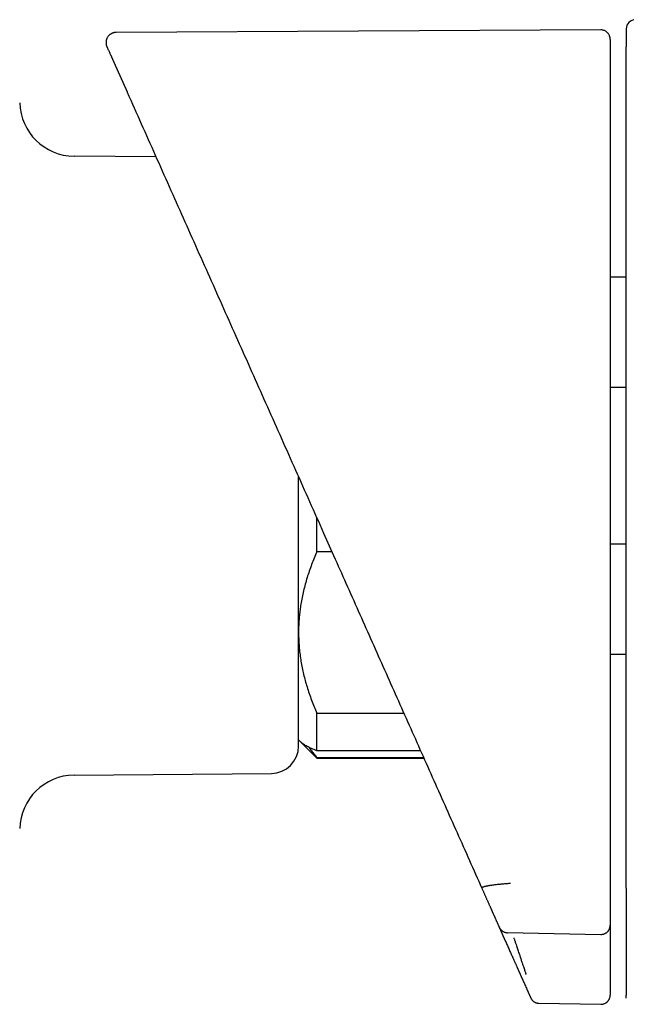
# Model space of a CAD drawing. Header units: millimetres. Extents: x 8 to 964, y 12 to 423.
# Tile 16 of 18: x 777 to 810, y 359 to 412. Entities that reach past the tile are written whole.
import ezdxf

# ---------------------------------------------------------------- set-up
doc = ezdxf.new("R2010")
doc.units = ezdxf.units.MM

msp = doc.modelspace()

# ---------------------------------------------------------------- linework, layer by layer
at = {"color": 7, "linetype": 'Continuous', "lineweight": 30}
for p, q in [((808.631, 411.863), (782.111, 411.724)), ((781.989, 410.102), (782.716, 408.469)), ((782.716, 408.469), (782.723, 408.453)), ((782.716, 408.469), (782.722, 408.456)), ((784.299, 404.915), (779.817, 404.954)), ((810.016, 398.334), (809.134, 398.334)), ((810.016, 392.291), (809.134, 392.291)), ((793.094, 383.309), (793.094, 385.159)), ((793.465, 384.326), (794.013, 383.094)), ((809.134, 383.743), (810.016, 383.743)), ((793.918, 383.309), (793.094, 383.309)), ((809.134, 377.699), (810.016, 377.699)), ((793.094, 374.472), (797.853, 374.472)), ((793.094, 372.42), (793.094, 374.472)), ((792.094, 373.017), (792.223, 372.888)), ((792.223, 372.888), (793.094, 372.017)), ((798.766, 372.42), (793.094, 372.42)), ((793.094, 372.045), (798.933, 372.045)), ((793.094, 372.017), (793.094, 372.045)), ((793.094, 372.017), (798.945, 372.017)), ((779.817, 371.08), (790.607, 371.174)), ((803.069, 362.755), (803.417, 361.973)), ((809.134, 362.864), (809.134, 362.097)), ((803.515, 362.461), (808.624, 362.366)), ((810.016, 359.029), (810.016, 359.035)), ((805.236, 358.599), (808.625, 358.54))]:
    msp.add_line(p, q, dxfattribs=at)
for centre, radius, start, end in [((810.516, 411.925), 0.5, 89.5005, 180), ((779.843, 407.954), 3, 181.5172, 269.5), ((790.594, 372.674), 1.5, 270.5, 360), ((779.843, 368.08), 3, 90.5, 178.4828)]:
    msp.add_arc(centre, radius, start, end, dxfattribs=at)
for points, knots in [([(782.111, 411.724), (782.089, 411.723), (782.046, 411.722), (781.985, 411.71), (781.93, 411.694), (781.881, 411.674), (781.84, 411.652), (781.807, 411.631), (781.781, 411.613), (781.75, 411.587), (781.71, 411.55), (781.665, 411.496), (781.629, 411.438), (781.603, 411.381), (781.584, 411.327), (781.571, 411.271), (781.564, 411.214), (781.563, 411.158), (781.567, 411.107), (781.575, 411.058), (781.588, 411.006), (781.603, 410.97), (781.611, 410.951)], [0, 0, 0, 0, 0.060151, 0.117354, 0.17052, 0.218707, 0.261146, 0.297246, 0.326581, 0.349124, 0.408157, 0.474404, 0.543577, 0.595436, 0.647421, 0.700013, 0.752834, 0.804555, 0.85459, 0.892874, 0.941892, 1, 1, 1, 1]), ([(809.134, 411.348), (809.134, 411.355), (809.134, 411.368), (809.134, 411.389), (809.132, 411.408), (809.13, 411.426), (809.128, 411.443), (809.125, 411.459), (809.122, 411.473), (809.119, 411.486), (809.116, 411.497), (809.114, 411.504), (809.113, 411.508), (809.111, 411.514), (809.108, 411.522), (809.099, 411.548), (809.081, 411.591), (809.053, 411.638), (809.024, 411.677), (808.995, 411.71), (808.957, 411.746), (808.91, 411.782), (808.852, 411.815), (808.785, 411.842), (808.71, 411.86), (808.658, 411.862), (808.631, 411.863)], [0, 0, 0, 0, 0.098073, 0.186368, 0.264898, 0.333668, 0.39269, 0.441984, 0.48159, 0.511589, 0.532182, 0.537601, 0.541877, 0.545194, 0.552082, 0.558983, 0.604385, 0.651855, 0.677951, 0.709425, 0.746405, 0.788737, 0.836036, 0.887654, 0.942683, 1, 1, 1, 1]), ([(810.016, 411.925), (810.016, 411.924), (810.016, 411.922), (810.016, 411.907), (810.016, 411.883), (810.016, 411.85), (810.016, 411.806), (810.016, 411.753), (810.016, 411.691), (810.016, 411.617), (810.016, 411.532), (810.016, 411.436), (810.016, 411.329), (810.016, 411.211), (810.016, 411.083), (810.016, 410.989), (810.016, 410.942)], [0, 0, 0, 0, 0.069567, 0.139198, 0.208895, 0.278657, 0.348483, 0.418375, 0.488333, 0.558355, 0.631783, 0.705282, 0.778853, 0.852497, 0.926212, 1, 1, 1, 1]), ([(809.134, 411.347), (809.134, 411.347), (809.134, 411.348), (809.134, 411.336), (809.134, 411.311), (809.134, 411.272), (809.134, 411.221), (809.134, 411.156), (809.134, 411.079), (809.134, 410.99), (809.134, 410.89), (809.134, 410.781), (809.134, 410.661), (809.134, 410.529), (809.134, 410.432), (809.134, 410.383)], [0, 0, 0, 0, 0.043551, 0.125196, 0.206841, 0.288487, 0.370132, 0.451779, 0.533426, 0.615074, 0.692057, 0.769041, 0.846026, 0.923013, 1, 1, 1, 1]), ([(781.612, 410.949), (781.612, 410.949), (781.611, 410.95), (781.616, 410.94), (781.625, 410.919), (781.64, 410.885), (781.66, 410.841), (781.685, 410.785), (781.715, 410.718), (781.747, 410.646), (781.779, 410.573), (781.804, 410.518), (781.822, 410.477), (781.833, 410.453), (781.844, 410.428), (781.855, 410.402), (781.869, 410.371), (781.882, 410.341), (781.892, 410.319), (781.895, 410.312), (781.896, 410.311), (781.896, 410.31), (781.896, 410.31), (781.897, 410.309), (781.898, 410.306), (781.9, 410.302), (781.902, 410.297), (781.905, 410.291), (781.908, 410.284), (781.911, 410.276), (781.915, 410.269), (781.918, 410.261), (781.921, 410.254), (781.924, 410.247), (781.927, 410.24), (781.93, 410.234), (781.933, 410.228), (781.936, 410.222), (781.938, 410.216), (781.941, 410.21), (781.943, 410.204), (781.946, 410.199), (781.949, 410.193), (781.951, 410.187), (781.954, 410.181), (781.956, 410.176), (781.958, 410.17), (781.961, 410.165), (781.963, 410.16), (781.965, 410.156), (781.967, 410.151), (781.969, 410.147), (781.971, 410.143), (781.972, 410.139), (781.974, 410.135), (781.976, 410.131), (781.978, 410.127), (781.979, 410.124), (781.981, 410.12), (781.982, 410.117), (781.984, 410.114), (781.985, 410.111), (781.986, 410.108), (781.988, 410.105), (781.988, 410.103), (781.989, 410.102)], [0, 0, 0, 0, 0.037859, 0.120031, 0.202191, 0.284339, 0.366475, 0.4486, 0.530753, 0.612933, 0.673648, 0.734335, 0.753378, 0.772333, 0.791338, 0.810392, 0.829497, 0.859553, 0.872816, 0.874648, 0.874936, 0.875291, 0.875762, 0.876233, 0.876703, 0.88086, 0.884514, 0.888114, 0.893327, 0.898422, 0.903399, 0.908257, 0.912997, 0.917619, 0.922123, 0.926147, 0.930072, 0.933898, 0.937624, 0.941251, 0.944778, 0.948513, 0.95213, 0.955628, 0.959008, 0.96227, 0.965413, 0.968438, 0.971107, 0.973677, 0.976148, 0.978519, 0.98079, 0.982962, 0.985035, 0.987009, 0.988883, 0.990658, 0.992333, 0.993909, 0.995304, 0.99661, 0.997829, 0.998958, 1, 1, 1, 1]), ([(810.016, 410.43), (810.016, 410.452), (810.016, 410.497), (810.016, 410.562), (810.016, 410.625), (810.016, 410.685), (810.016, 410.74), (810.016, 410.79), (810.016, 410.834), (810.016, 410.872), (810.016, 410.902), (810.016, 410.924), (810.016, 410.938), (810.016, 410.94), (810.016, 410.942)], [0, 0, 0, 0, 0.082899, 0.165679, 0.249692, 0.332113, 0.41492, 0.499488, 0.581892, 0.664712, 0.749323, 0.832634, 0.915719, 1, 1, 1, 1]), ([(781.984, 410.113), (781.985, 410.11), (781.988, 410.106), (781.991, 410.101), (781.992, 410.099)], [0, 0, 0, 0, 0.620062, 1, 1, 1, 1]), ([(809.134, 410.383), (809.134, 410.382), (809.134, 410.38), (809.134, 410.366), (809.134, 410.345), (809.134, 410.317), (809.134, 410.282), (809.134, 410.245), (809.134, 410.211), (809.134, 410.182), (809.134, 410.151), (809.134, 410.117), (809.134, 410.077), (809.134, 410.026), (809.134, 409.964), (809.134, 409.92), (809.134, 409.897)], [0, 0, 0, 0, 0.0829246, 0.1659466, 0.2504223, 0.3324289, 0.4151853, 0.5000648, 0.5492311, 0.5984843, 0.6481293, 0.698464, 0.7497743, 0.8259246, 0.9090507, 1, 1, 1, 1]), ([(810.016, 365.466), (810.016, 366.665), (810.016, 369.063), (810.016, 372.66), (810.016, 376.258), (810.016, 379.855), (810.016, 383.452), (810.016, 387.049), (810.016, 390.546), (810.016, 393.944), (810.016, 397.241), (810.016, 400.538), (810.016, 403.836), (810.016, 407.133), (810.016, 409.331), (810.016, 410.43)], [0, 0, 0, 0, 0.08001, 0.160015, 0.240016, 0.320013, 0.400008, 0.480002, 0.559995, 0.633323, 0.706652, 0.779984, 0.853318, 0.926657, 1, 1, 1, 1]), ([(809.134, 409.897), (809.134, 409.869), (809.134, 409.809), (809.134, 409.716), (809.134, 409.614), (809.134, 409.504), (809.134, 409.385), (809.134, 409.264), (809.134, 408.973), (809.134, 408.717), (809.134, 408.498), (809.134, 408.484), (809.134, 408.473), (809.134, 408.462), (809.134, 408.45), (809.134, 408.437), (809.134, 408.415), (809.134, 408.382), (809.134, 408.333), (809.134, 408.274), (809.134, 408.205), (809.134, 408.119), (809.134, 408.013), (809.134, 407.886), (809.134, 407.746), (809.134, 407.603), (809.134, 407.461), (809.134, 407.358), (809.134, 407.289), (809.134, 407.256), (809.134, 407.222), (809.134, 407.188), (809.134, 407.154), (809.134, 407.12), (809.134, 407.009), (809.134, 406.751), (809.134, 406.218), (809.134, 405.197), (809.134, 403.758), (809.134, 401.573), (809.134, 398.935), (809.134, 395.646), (809.134, 392.161), (809.134, 388.479), (809.134, 384.929), (809.134, 381.51), (809.134, 378.223), (809.134, 374.936), (809.134, 371.649), (809.134, 368.363), (809.134, 366.172), (809.134, 365.076)], [0, 0, 0, 0, 0.0019031, 0.0039905, 0.006262, 0.0087177, 0.0113576, 0.0141818, 0.0168574, 0.0308291, 0.0313191, 0.0315398, 0.0317762, 0.0320281, 0.0322956, 0.0325786, 0.0328772, 0.0337787, 0.0347978, 0.0361645, 0.0376981, 0.0393985, 0.0419371, 0.0447749, 0.0479119, 0.0513481, 0.0543059, 0.0574543, 0.0581873, 0.0589299, 0.0596821, 0.060444, 0.0612154, 0.0619964, 0.0626729, 0.06864, 0.0792976, 0.0983353, 0.1369778, 0.175606, 0.2446068, 0.3135913, 0.3957212, 0.4778618, 0.5599999, 0.6333328, 0.7066649, 0.7799968, 0.8533294, 0.9266636, 1, 1, 1, 1]), ([(782.723, 408.453), (783.234, 407.307), (784.254, 405.015), (785.786, 401.573), (787.32, 398.129), (788.854, 394.682), (790.39, 391.233), (791.927, 387.781), (792.952, 385.478), (793.465, 384.326)], [0, 0, 0, 0, 0.142854, 0.285709, 0.428565, 0.571423, 0.714281, 0.85714, 1, 1, 1, 1]), ([(792.094, 372.674), (792.094, 372.675), (792.094, 372.677), (792.094, 372.697), (792.094, 372.728), (792.094, 372.767), (792.094, 372.808), (792.094, 372.847), (792.094, 372.891), (792.094, 372.942), (792.094, 373.003), (792.094, 373.077), (792.094, 373.165), (792.094, 373.261), (792.094, 373.349), (792.094, 373.425), (792.094, 373.485), (792.094, 373.548), (792.094, 373.613), (792.094, 373.681), (792.094, 373.78), (792.094, 373.915), (792.094, 374.091), (792.094, 374.279), (792.094, 374.453), (792.094, 374.609), (792.094, 374.744), (792.094, 374.883), (792.094, 375.026), (792.094, 375.206), (792.094, 375.426), (792.094, 375.69), (792.094, 375.965), (792.094, 376.25), (792.094, 376.545), (792.094, 376.85), (792.094, 377.153), (792.094, 377.45), (792.094, 377.741), (792.094, 378.038), (792.094, 378.341), (792.094, 378.651), (792.094, 378.968), (792.094, 379.291), (792.094, 379.631), (792.094, 379.987), (792.094, 380.36), (792.094, 380.739), (792.094, 381.062), (792.094, 381.328), (792.094, 381.533), (792.094, 381.739), (792.094, 381.948), (792.094, 382.158), (792.094, 382.443), (792.094, 382.805), (792.094, 383.246), (792.094, 383.692), (792.094, 384.085), (792.094, 384.426), (792.094, 384.711), (792.094, 384.998), (792.094, 385.28), (792.094, 385.602), (792.094, 385.964), (792.094, 386.373), (792.094, 386.782), (792.094, 387.127), (792.094, 387.335), (792.094, 387.405)], [0, 0, 0, 0, 0.018766, 0.037499, 0.056217, 0.074934, 0.086706, 0.098488, 0.110283, 0.122247, 0.134756, 0.150368, 0.165963, 0.18155, 0.197137, 0.205305, 0.213477, 0.221655, 0.229838, 0.23803, 0.24623, 0.264743, 0.283218, 0.301673, 0.32012, 0.331719, 0.343325, 0.354942, 0.366573, 0.378221, 0.397515, 0.416768, 0.435998, 0.455222, 0.474456, 0.493717, 0.513022, 0.529906, 0.546758, 0.56359, 0.580411, 0.597234, 0.614069, 0.630929, 0.647823, 0.666335, 0.684811, 0.703265, 0.721713, 0.731379, 0.741048, 0.750725, 0.76041, 0.770106, 0.779814, 0.799712, 0.819571, 0.83941, 0.859249, 0.871726, 0.884215, 0.89672, 0.909088, 0.920887, 0.938418, 0.955931, 0.973437, 0.990949, 1, 1, 1, 1]), ([(793.094, 383.309), (793.044, 383.192), (792.944, 382.958), (792.806, 382.605), (792.678, 382.249), (792.561, 381.89), (792.456, 381.528), (792.363, 381.164), (792.284, 380.8), (792.221, 380.455), (792.173, 380.128), (792.138, 379.819), (792.113, 379.51), (792.097, 379.2), (792.095, 378.993), (792.094, 378.89)], [0, 0, 0, 0, 0.082024, 0.164071, 0.246115, 0.328134, 0.410672, 0.49321, 0.574831, 0.656452, 0.72514, 0.793862, 0.862594, 0.931314, 1, 1, 1, 1]), ([(794.013, 383.094), (794.462, 382.086), (795.36, 380.069), (796.709, 377.04), (798.058, 374.009), (799.409, 370.975), (800.761, 367.938), (801.664, 365.912), (802.115, 364.898)], [0, 0, 0, 0, 0.166508, 0.333078, 0.49971, 0.666406, 0.833169, 1, 1, 1, 1]), ([(792.094, 378.89), (792.094, 378.839), (792.095, 378.669), (792.106, 378.379), (792.132, 378.023), (792.171, 377.667), (792.223, 377.312), (792.289, 376.956), (792.366, 376.603), (792.455, 376.255), (792.557, 375.903), (792.673, 375.546), (792.802, 375.185), (792.942, 374.827), (793.043, 374.59), (793.094, 374.472)], [0, 0, 0, 0, 0.0340833, 0.1132228, 0.1923969, 0.2715725, 0.3507142, 0.4305461, 0.5103785, 0.5888076, 0.6672374, 0.750413, 0.8336138, 0.9168187, 1, 1, 1, 1]), ([(793.094, 372.42), (793.044, 372.439), (792.944, 372.477), (792.806, 372.535), (792.678, 372.594), (792.561, 372.652), (792.456, 372.712), (792.362, 372.772), (792.283, 372.831), (792.243, 372.87), (792.223, 372.888)], [0, 0, 0, 0, 0.125559, 0.251116, 0.376953, 0.502788, 0.629212, 0.755729, 0.884591, 1, 1, 1, 1]), ([(792.669, 372.599), (792.671, 372.596), (792.712, 372.532), (792.803, 372.407), (792.941, 372.225), (793.043, 372.105), (793.094, 372.045)], [0, 0, 0, 0, 0.014354, 0.342923, 0.671508, 1, 1, 1, 1]), ([(810.016, 364.897), (810.016, 364.9), (810.016, 364.905), (810.016, 364.924), (810.016, 364.95), (810.016, 364.984), (810.016, 365.027), (810.016, 365.075), (810.016, 365.13), (810.016, 365.191), (810.016, 365.255), (810.016, 365.324), (810.016, 365.394), (810.016, 365.442), (810.016, 365.466)], [0, 0, 0, 0, 0.083001, 0.165837, 0.249743, 0.33215, 0.414991, 0.49954, 0.582001, 0.664851, 0.749361, 0.832687, 0.915797, 1, 1, 1, 1]), ([(803.675, 365.152), (803.639, 365.149), (803.568, 365.144), (803.463, 365.136), (803.359, 365.128), (803.257, 365.119), (803.158, 365.11), (803.058, 365.1), (802.958, 365.089), (802.857, 365.077), (802.751, 365.064), (802.677, 365.054), (802.629, 365.047), (802.614, 365.045), (802.6, 365.043), (802.585, 365.04), (802.571, 365.038), (802.552, 365.035), (802.525, 365.031), (802.489, 365.025), (802.449, 365.018), (802.403, 365.009), (802.352, 364.999), (802.314, 364.99), (802.29, 364.984), (802.279, 364.982), (802.269, 364.979), (802.259, 364.976), (802.248, 364.974), (802.238, 364.971), (802.228, 364.968), (802.21, 364.962), (802.186, 364.954), (802.159, 364.943), (802.137, 364.932), (802.121, 364.921), (802.113, 364.909), (802.114, 364.902), (802.115, 364.898)], [0, 0, 0, 0, 0.0428401, 0.0852771, 0.1273917, 0.1692514, 0.210912, 0.2524185, 0.2987644, 0.3449999, 0.3911537, 0.451979, 0.4599416, 0.4679032, 0.4758638, 0.4838237, 0.4917828, 0.4997413, 0.5170943, 0.5383872, 0.5636209, 0.5927994, 0.630174, 0.6725375, 0.6814511, 0.6905601, 0.6998649, 0.7093665, 0.7190655, 0.7289631, 0.7390602, 0.7493581, 0.7863158, 0.8250554, 0.8656616, 0.9082475, 0.9529625, 1, 1, 1, 1]), ([(802.115, 364.898), (802.124, 364.877), (802.143, 364.835), (802.171, 364.773), (802.199, 364.71), (802.227, 364.646), (802.256, 364.582), (802.284, 364.519), (802.311, 364.457), (802.339, 364.395), (802.366, 364.334), (802.394, 364.271), (802.422, 364.209), (802.45, 364.146), (802.478, 364.083), (802.506, 364.019), (802.535, 363.955), (802.56, 363.899), (802.581, 363.851), (802.596, 363.818), (802.605, 363.797), (802.609, 363.788), (802.611, 363.785), (802.612, 363.782), (802.613, 363.779), (802.617, 363.77), (802.625, 363.752), (802.637, 363.725), (802.651, 363.695), (802.666, 363.661), (802.682, 363.625), (802.699, 363.586), (802.717, 363.546), (802.735, 363.505), (802.754, 363.463), (802.773, 363.421), (802.789, 363.385), (802.802, 363.355), (802.812, 363.333), (802.822, 363.31), (802.832, 363.287), (802.843, 363.264), (802.857, 363.231), (802.876, 363.189), (802.898, 363.139), (802.919, 363.092), (802.939, 363.047), (802.959, 363.003), (802.978, 362.959), (802.997, 362.917), (803.015, 362.876), (803.033, 362.835), (803.051, 362.796), (803.062, 362.77), (803.068, 362.757)], [0, 0, 0, 0, 0.025899, 0.052216, 0.078953, 0.106109, 0.133684, 0.161679, 0.188457, 0.215608, 0.243132, 0.271029, 0.299298, 0.327939, 0.356954, 0.386341, 0.416101, 0.446233, 0.46498, 0.483869, 0.493229, 0.494703, 0.496178, 0.497654, 0.49913, 0.500468, 0.510704, 0.524792, 0.539155, 0.553793, 0.572322, 0.591274, 0.610648, 0.630446, 0.650667, 0.671311, 0.692378, 0.703356, 0.714446, 0.725648, 0.736961, 0.748385, 0.759457, 0.785113, 0.810356, 0.832947, 0.855197, 0.877107, 0.898675, 0.919903, 0.940421, 0.960609, 0.980469, 1, 1, 1, 1]), ([(809.134, 365.076), (809.134, 365.058), (809.134, 365.021), (809.134, 364.967), (809.134, 364.912), (809.134, 364.856), (809.134, 364.8), (809.134, 364.744), (809.134, 364.685), (809.134, 364.624), (809.134, 364.56), (809.134, 364.496), (809.134, 364.432), (809.134, 364.367), (809.134, 364.301), (809.134, 364.235), (809.134, 364.168), (809.134, 364.101), (809.134, 364.042), (809.134, 363.992), (809.134, 363.957), (809.134, 363.935), (809.134, 363.926), (809.134, 363.924), (809.134, 363.921), (809.134, 363.918), (809.134, 363.916), (809.134, 363.907), (809.134, 363.884), (809.134, 363.848), (809.134, 363.804), (809.134, 363.76), (809.134, 363.716), (809.134, 363.671), (809.134, 363.626), (809.134, 363.58), (809.134, 363.534), (809.134, 363.489), (809.134, 363.444), (809.134, 363.398), (809.134, 363.352), (809.134, 363.306), (809.134, 363.258), (809.134, 363.211), (809.134, 363.163), (809.134, 363.114), (809.134, 363.065), (809.134, 363.015), (809.134, 362.966), (809.134, 362.916), (809.134, 362.883), (809.134, 362.866)], [0, 0, 0, 0, 0.021678, 0.043716, 0.066114, 0.088873, 0.111992, 0.135471, 0.159311, 0.18595, 0.213026, 0.240537, 0.268485, 0.296868, 0.325688, 0.354943, 0.384635, 0.414762, 0.445326, 0.46437, 0.48358, 0.493107, 0.494358, 0.495609, 0.496861, 0.498114, 0.499367, 0.50045, 0.51024, 0.530397, 0.550944, 0.571124, 0.591668, 0.612575, 0.633844, 0.655476, 0.677471, 0.698542, 0.719935, 0.741651, 0.763689, 0.78605, 0.808734, 0.83174, 0.855069, 0.87872, 0.902694, 0.926554, 0.950725, 0.975207, 1, 1, 1, 1]), ([(810.016, 364.897), (810.016, 364.869), (810.016, 364.814), (810.016, 364.731), (810.016, 364.648), (810.016, 364.565), (810.016, 364.482), (810.016, 364.399), (810.016, 364.315), (810.016, 364.231), (810.016, 364.145), (810.016, 364.057), (810.016, 363.97), (810.016, 363.882), (810.016, 363.795), (810.016, 363.712), (810.016, 363.633), (810.016, 363.56), (810.016, 363.486), (810.016, 363.415), (810.016, 363.347), (810.016, 363.285), (810.016, 363.236), (810.016, 363.207), (810.016, 363.197), (810.016, 363.194), (810.016, 363.192), (810.016, 363.189), (810.016, 363.186), (810.016, 363.165), (810.016, 363.125), (810.016, 363.067), (810.016, 363.008), (810.016, 362.948), (810.016, 362.888), (810.016, 362.83), (810.016, 362.775), (810.016, 362.722), (810.016, 362.669), (810.016, 362.615), (810.016, 362.568), (810.016, 362.527), (810.016, 362.495), (810.016, 362.472), (810.016, 362.459), (810.016, 362.454), (810.016, 362.45), (810.016, 362.445), (810.016, 362.435), (810.016, 362.418), (810.016, 362.393), (810.016, 362.365), (810.016, 362.334), (810.016, 362.299), (810.016, 362.263), (810.016, 362.226), (810.016, 362.189), (810.016, 362.151), (810.016, 362.113), (810.016, 362.074), (810.016, 362.034), (810.016, 361.993), (810.016, 361.951), (810.016, 361.908), (810.016, 361.864), (810.016, 361.826), (810.016, 361.793), (810.016, 361.766), (810.016, 361.747), (810.016, 361.736), (810.016, 361.733), (810.016, 361.73), (810.016, 361.727), (810.016, 361.724), (810.016, 361.713), (810.016, 361.695), (810.016, 361.665), (810.016, 361.631), (810.016, 361.594), (810.016, 361.556), (810.016, 361.518), (810.016, 361.479), (810.016, 361.438), (810.016, 361.395), (810.016, 361.351), (810.016, 361.306), (810.016, 361.26), (810.016, 361.214), (810.016, 361.167), (810.016, 361.12), (810.016, 361.073), (810.016, 361.024), (810.016, 360.974), (810.016, 360.924), (810.016, 360.872), (810.016, 360.82), (810.016, 360.768), (810.016, 360.714), (810.016, 360.661), (810.016, 360.607), (810.016, 360.552), (810.016, 360.497), (810.016, 360.444), (810.016, 360.392), (810.016, 360.358), (810.016, 360.338), (810.016, 360.334), (810.016, 360.33), (810.016, 360.326), (810.016, 360.322), (810.016, 360.315), (810.016, 360.301), (810.016, 360.278), (810.016, 360.251), (810.016, 360.224), (810.016, 360.195), (810.016, 360.166), (810.016, 360.136), (810.016, 360.106), (810.016, 360.076), (810.016, 360.045), (810.016, 360.012), (810.016, 359.988), (810.016, 359.975), (810.016, 359.973), (810.016, 359.971), (810.016, 359.968), (810.016, 359.966), (810.016, 359.964), (810.016, 359.959), (810.016, 359.951), (810.016, 359.94), (810.016, 359.93), (810.016, 359.918), (810.016, 359.906), (810.016, 359.895), (810.016, 359.885), (810.016, 359.875), (810.016, 359.865), (810.016, 359.857), (810.016, 359.849), (810.016, 359.841), (810.016, 359.835), (810.016, 359.829), (810.016, 359.823), (810.016, 359.819), (810.016, 359.815), (810.016, 359.812), (810.016, 359.809), (810.016, 359.807), (810.016, 359.805), (810.016, 359.804), (810.016, 359.804), (810.016, 359.803), (810.016, 359.802), (810.016, 359.801), (810.016, 359.799), (810.016, 359.798), (810.016, 359.79), (810.016, 359.771), (810.016, 359.731), (810.016, 359.647), (810.016, 359.554), (810.016, 359.481), (810.016, 359.454), (810.016, 359.446), (810.016, 359.438), (810.016, 359.431), (810.016, 359.423), (810.016, 359.415), (810.016, 359.403), (810.016, 359.387), (810.016, 359.367), (810.016, 359.348), (810.016, 359.33), (810.016, 359.314), (810.016, 359.303), (810.016, 359.296), (810.016, 359.291), (810.016, 359.287), (810.016, 359.282), (810.016, 359.277), (810.016, 359.265), (810.016, 359.245), (810.016, 359.219), (810.016, 359.195), (810.016, 359.171), (810.016, 359.149), (810.016, 359.128), (810.016, 359.109), (810.016, 359.091), (810.016, 359.075), (810.016, 359.06), (810.016, 359.051), (810.016, 359.047)], [0, 0, 0, 0, 0.011132, 0.022385, 0.033757, 0.04525, 0.056862, 0.068595, 0.080447, 0.09242, 0.105091, 0.117895, 0.13083, 0.143896, 0.157095, 0.170425, 0.181725, 0.193117, 0.204603, 0.216181, 0.226447, 0.236785, 0.245942, 0.249989, 0.25043, 0.25087, 0.25131, 0.251751, 0.252191, 0.252633, 0.261959, 0.271432, 0.281052, 0.290819, 0.300733, 0.310795, 0.319516, 0.328346, 0.337283, 0.346327, 0.355479, 0.36117, 0.366902, 0.37198, 0.372781, 0.373582, 0.374385, 0.375138, 0.375733, 0.379802, 0.383948, 0.388171, 0.394055, 0.400083, 0.406255, 0.412571, 0.419031, 0.425516, 0.432141, 0.438904, 0.445806, 0.452976, 0.46029, 0.467749, 0.475351, 0.483098, 0.487941, 0.492839, 0.497195, 0.497769, 0.498343, 0.498918, 0.499493, 0.500045, 0.500423, 0.505055, 0.509747, 0.51619, 0.522744, 0.529408, 0.536182, 0.543066, 0.55006, 0.557799, 0.565669, 0.573669, 0.581799, 0.590061, 0.598301, 0.606668, 0.615161, 0.623779, 0.632704, 0.641759, 0.650946, 0.660264, 0.669713, 0.679293, 0.689004, 0.698648, 0.708418, 0.718315, 0.728337, 0.73726, 0.746281, 0.747027, 0.747773, 0.748519, 0.749267, 0.750009, 0.750546, 0.753098, 0.757739, 0.762649, 0.767675, 0.772817, 0.778076, 0.783451, 0.788843, 0.794348, 0.799965, 0.805695, 0.812351, 0.812653, 0.813058, 0.813461, 0.813861, 0.814259, 0.814653, 0.815045, 0.817154, 0.818969, 0.82072, 0.822987, 0.825137, 0.827169, 0.829084, 0.830882, 0.832562, 0.834125, 0.835571, 0.8369, 0.838111, 0.839205, 0.840182, 0.840995, 0.841705, 0.84231, 0.84281, 0.843207, 0.843499, 0.843687, 0.843715, 0.843737, 0.843907, 0.844202, 0.844497, 0.844792, 0.845087, 0.848773, 0.855355, 0.867109, 0.893822, 0.905576, 0.906987, 0.90848, 0.909957, 0.911418, 0.912864, 0.914293, 0.915706, 0.919624, 0.923414, 0.927075, 0.930607, 0.933609, 0.936511, 0.937255, 0.938149, 0.939116, 0.940079, 0.94104, 0.941997, 0.947762, 0.953417, 0.958961, 0.964394, 0.969825, 0.975141, 0.980343, 0.985429, 0.990401, 0.995258, 1, 1, 1, 1]), ([(803.068, 362.757), (803.071, 362.752), (803.075, 362.742), (803.082, 362.727), (803.089, 362.715), (803.095, 362.705), (803.1, 362.697), (803.104, 362.689), (803.113, 362.677), (803.124, 362.66), (803.142, 362.637), (803.165, 362.611), (803.191, 362.586), (803.219, 362.563), (803.258, 362.534), (803.311, 362.504), (803.379, 362.478), (803.448, 362.462), (803.494, 362.459), (803.517, 362.458)], [0, 0, 0, 0, 0.059519, 0.113966, 0.158334, 0.175901, 0.191179, 0.205395, 0.219477, 0.263891, 0.308921, 0.367037, 0.42526, 0.483924, 0.542617, 0.659901, 0.776087, 0.889756, 1, 1, 1, 1]), ([(808.625, 362.363), (808.645, 362.364), (808.687, 362.364), (808.75, 362.375), (808.808, 362.393), (808.86, 362.416), (808.905, 362.442), (808.947, 362.472), (808.987, 362.507), (809.022, 362.546), (809.053, 362.589), (809.08, 362.634), (809.097, 362.673), (809.109, 362.705), (809.116, 362.729), (809.122, 362.753), (809.127, 362.777), (809.13, 362.8), (809.133, 362.822), (809.134, 362.844), (809.134, 362.858), (809.134, 362.866)], [0, 0, 0, 0, 0.072322, 0.147886, 0.226311, 0.286649, 0.347891, 0.409734, 0.471943, 0.534107, 0.596002, 0.658293, 0.721567, 0.752342, 0.781964, 0.81082, 0.840416, 0.873385, 0.911902, 0.954893, 1, 1, 1, 1]), ([(803.517, 362.459), (803.517, 362.458), (803.517, 362.457), (803.516, 362.46), (803.515, 362.462)], [0, 0, 0, 0, 0.2657824, 1, 1, 1, 1]), ([(803.865, 362.176), (803.872, 362.156), (803.886, 362.114), (803.908, 362.046), (803.933, 361.972), (803.96, 361.892), (803.993, 361.792), (804.028, 361.684), (804.057, 361.596), (804.076, 361.541), (804.085, 361.512), (804.094, 361.487), (804.1, 361.467), (804.119, 361.41), (804.149, 361.32), (804.189, 361.199), (804.226, 361.088), (804.26, 360.987), (804.29, 360.896), (804.326, 360.79), (804.365, 360.672), (804.406, 360.549), (804.442, 360.445), (804.472, 360.355), (804.497, 360.281), (804.517, 360.224), (804.531, 360.184), (804.535, 360.174), (804.537, 360.168)], [0, 0, 0, 0, 0.020365, 0.043022, 0.068033, 0.09546, 0.125364, 0.17029, 0.206322, 0.218156, 0.228487, 0.2373, 0.244582, 0.250326, 0.297853, 0.343208, 0.386238, 0.426818, 0.464851, 0.500265, 0.565963, 0.629665, 0.691154, 0.75026, 0.813732, 0.876682, 0.93885, 1, 1, 1, 1]), ([(808.625, 362.366), (808.625, 362.364), (808.625, 362.362), (808.624, 362.366), (808.624, 362.367)], [0, 0, 0, 0, 0.8796295, 1, 1, 1, 1]), ([(803.417, 361.973), (803.434, 361.936), (803.466, 361.863), (803.515, 361.754), (803.563, 361.646), (803.61, 361.54), (803.657, 361.435), (803.703, 361.332), (803.747, 361.232), (803.79, 361.136), (803.83, 361.045), (803.869, 360.958), (803.906, 360.875), (803.94, 360.799), (803.971, 360.729), (803.999, 360.667), (804.022, 360.614), (804.041, 360.571), (804.057, 360.537), (804.069, 360.509), (804.079, 360.487), (804.086, 360.471), (804.088, 360.467), (804.089, 360.464)], [0, 0, 0, 0, 0.050547, 0.100628, 0.150463, 0.200279, 0.2503, 0.301159, 0.351327, 0.401055, 0.4506, 0.500222, 0.551125, 0.601263, 0.650948, 0.700499, 0.750236, 0.792456, 0.834149, 0.87553, 0.916818, 0.958235, 1, 1, 1, 1]), ([(809.134, 362.097), (809.134, 362.05), (809.134, 361.955), (809.134, 361.814), (809.134, 361.676), (809.134, 361.541), (809.134, 361.411), (809.134, 361.288), (809.134, 361.172), (809.134, 361.065), (809.134, 360.966), (809.134, 360.878), (809.134, 360.8), (809.134, 360.735), (809.134, 360.681), (809.134, 360.64), (809.134, 360.612), (809.134, 360.604), (809.134, 360.6)], [0, 0, 0, 0, 0.062775, 0.125096, 0.187532, 0.250652, 0.313139, 0.375227, 0.437486, 0.500479, 0.562934, 0.625005, 0.687261, 0.750268, 0.812854, 0.874958, 0.937151, 1, 1, 1, 1]), ([(809.134, 360.6), (809.134, 360.588), (809.134, 360.563), (809.134, 360.527), (809.134, 360.492), (809.134, 360.458), (809.134, 360.424), (809.134, 360.392), (809.134, 360.36), (809.134, 360.329), (809.134, 360.299), (809.134, 360.27), (809.134, 360.241), (809.134, 360.212), (809.134, 360.185), (809.134, 360.158), (809.134, 360.132), (809.134, 360.107), (809.134, 360.083), (809.134, 360.059), (809.134, 360.037), (809.134, 360.015), (809.134, 359.994), (809.134, 359.974), (809.134, 359.954), (809.134, 359.936), (809.134, 359.918), (809.134, 359.901), (809.134, 359.885), (809.134, 359.87), (809.134, 359.856), (809.134, 359.843), (809.134, 359.831), (809.134, 359.823), (809.134, 359.818), (809.134, 359.816), (809.134, 359.816), (809.134, 359.815), (809.134, 359.815), (809.134, 359.814), (809.134, 359.773), (809.134, 359.69), (809.134, 359.569), (809.134, 359.491), (809.134, 359.451), (809.134, 359.442), (809.134, 359.433), (809.134, 359.424), (809.134, 359.412), (809.134, 359.396), (809.134, 359.373), (809.134, 359.346), (809.134, 359.317), (809.134, 359.29), (809.134, 359.264), (809.134, 359.24), (809.134, 359.218), (809.134, 359.198), (809.134, 359.18), (809.134, 359.164), (809.134, 359.148), (809.134, 359.139), (809.134, 359.135)], [0, 0, 0, 0, 0.023381, 0.046263, 0.068646, 0.090531, 0.111917, 0.132435, 0.152473, 0.17203, 0.191106, 0.210075, 0.228544, 0.246511, 0.263978, 0.280944, 0.29741, 0.313374, 0.328804, 0.343736, 0.358169, 0.372104, 0.38554, 0.39825, 0.41048, 0.422228, 0.433496, 0.444283, 0.454588, 0.464413, 0.473757, 0.481581, 0.489033, 0.495283, 0.497941, 0.498285, 0.498628, 0.498971, 0.499312, 0.499652, 0.499991, 0.57839, 0.656784, 0.725775, 0.731847, 0.737919, 0.743991, 0.750074, 0.756958, 0.770363, 0.783611, 0.806055, 0.828037, 0.849555, 0.87061, 0.891203, 0.911333, 0.929888, 0.948033, 0.965766, 0.983089, 1, 1, 1, 1]), ([(804.089, 360.464), (804.095, 360.452), (804.106, 360.427), (804.122, 360.39), (804.138, 360.355), (804.153, 360.32), (804.168, 360.286), (804.183, 360.253), (804.197, 360.221), (804.211, 360.19), (804.225, 360.159), (804.238, 360.129), (804.251, 360.1), (804.264, 360.071), (804.276, 360.044), (804.288, 360.017), (804.3, 359.991), (804.311, 359.965), (804.322, 359.941), (804.332, 359.917), (804.343, 359.895), (804.352, 359.873), (804.362, 359.852), (804.371, 359.832), (804.379, 359.813), (804.387, 359.794), (804.395, 359.777), (804.403, 359.76), (804.41, 359.744), (804.417, 359.729), (804.423, 359.715), (804.428, 359.702), (804.433, 359.691), (804.437, 359.683), (804.439, 359.678), (804.44, 359.676), (804.44, 359.676), (804.44, 359.675), (804.44, 359.675), (804.441, 359.674), (804.441, 359.674), (804.459, 359.633), (804.496, 359.55), (804.551, 359.428), (804.585, 359.349), (804.603, 359.309), (804.607, 359.3), (804.611, 359.291), (804.615, 359.282), (804.621, 359.269), (804.628, 359.253), (804.638, 359.23), (804.65, 359.204), (804.663, 359.175), (804.675, 359.147), (804.687, 359.122), (804.698, 359.097), (804.707, 359.075), (804.716, 359.055), (804.724, 359.037), (804.732, 359.02), (804.739, 359.005), (804.743, 358.996), (804.745, 358.991)], [0, 0, 0, 0, 0.0236275, 0.0467404, 0.0693387, 0.0914223, 0.1129913, 0.1336742, 0.1538607, 0.1735508, 0.1927445, 0.2118181, 0.2303749, 0.2484149, 0.2659379, 0.282944, 0.2994333, 0.3154057, 0.330828, 0.3457357, 0.3601288, 0.3740073, 0.3873711, 0.3999954, 0.4121233, 0.4237547, 0.4348897, 0.4455283, 0.4556706, 0.4653163, 0.4744657, 0.4821065, 0.4893629, 0.4954306, 0.498006, 0.4982915, 0.4985763, 0.4988603, 0.4991436, 0.4994262, 0.499708, 0.4999892, 0.5783876, 0.6567814, 0.7257723, 0.7318442, 0.7379162, 0.7439884, 0.7500712, 0.7569543, 0.770357, 0.7836037, 0.8060457, 0.8280253, 0.8495425, 0.8705974, 0.8911901, 0.9113206, 0.9298776, 0.948024, 0.9657597, 0.9830851, 1, 1, 1, 1]), ([(804.745, 358.991), (804.746, 358.988), (804.75, 358.981), (804.754, 358.971), (804.758, 358.963), (804.761, 358.955), (804.764, 358.949), (804.766, 358.944), (804.768, 358.939), (804.769, 358.937), (804.77, 358.935), (804.77, 358.935), (804.77, 358.934), (804.771, 358.933), (804.771, 358.933), (804.771, 358.933), (804.771, 358.932), (804.771, 358.931), (804.772, 358.93), (804.772, 358.929), (804.773, 358.928), (804.773, 358.927), (804.774, 358.926), (804.774, 358.925), (804.775, 358.924), (804.775, 358.923), (804.776, 358.922), (804.776, 358.921), (804.776, 358.921), (804.777, 358.92), (804.777, 358.919), (804.777, 358.919), (804.777, 358.918)], [0, 0, 0, 0, 0.056174, 0.114224, 0.174152, 0.235958, 0.299642, 0.347537, 0.396443, 0.44636, 0.455886, 0.465448, 0.475046, 0.48468, 0.494349, 0.50218, 0.507493, 0.522724, 0.538866, 0.564352, 0.591821, 0.621274, 0.652711, 0.68613, 0.721533, 0.75892, 0.794933, 0.832613, 0.87196, 0.912973, 0.955653, 1, 1, 1, 1]), ([(804.777, 358.918), (804.78, 358.912), (804.786, 358.899), (804.788, 358.893), (804.788, 358.895), (804.788, 358.895)], [0, 0, 0, 0, 0.499969, 0.999992, 1, 1, 1, 1]), ([(804.788, 358.895), (804.794, 358.882), (804.806, 358.857), (804.825, 358.826), (804.842, 358.801), (804.862, 358.776), (804.887, 358.748), (804.918, 358.719), (804.951, 358.694), (804.987, 358.669), (805.029, 358.646), (805.076, 358.627), (805.124, 358.612), (805.178, 358.602), (805.216, 358.6), (805.236, 358.599)], [0, 0, 0, 0, 0.078477, 0.144349, 0.196736, 0.23688, 0.315247, 0.395981, 0.456916, 0.534623, 0.628944, 0.710145, 0.799664, 0.896654, 1, 1, 1, 1]), ([(808.625, 358.54), (808.649, 358.54), (808.696, 358.541), (808.762, 358.555), (808.822, 358.575), (808.872, 358.599), (808.914, 358.625), (808.948, 358.65), (808.977, 358.675), (809.003, 358.702), (809.027, 358.73), (809.049, 358.76), (809.069, 358.791), (809.087, 358.827), (809.105, 358.869), (809.12, 358.919), (809.132, 358.977), (809.133, 359.018), (809.134, 359.04)], [0, 0, 0, 0, 0.090564, 0.176177, 0.255127, 0.326054, 0.387978, 0.440262, 0.48692, 0.533562, 0.580087, 0.62637, 0.672289, 0.720272, 0.777685, 0.844262, 0.918864, 1, 1, 1, 1]), ([(809.134, 359.135), (809.134, 359.131), (809.134, 359.124), (809.134, 359.115), (809.134, 359.106), (809.134, 359.099), (809.134, 359.092), (809.134, 359.087), (809.134, 359.083), (809.134, 359.081), (809.134, 359.079), (809.134, 359.079), (809.134, 359.078), (809.134, 359.077), (809.134, 359.077), (809.134, 359.076), (809.134, 359.076), (809.134, 359.075), (809.134, 359.074), (809.134, 359.073), (809.134, 359.072), (809.134, 359.071), (809.134, 359.07), (809.134, 359.069), (809.134, 359.068), (809.134, 359.067), (809.134, 359.066), (809.134, 359.066), (809.134, 359.066)], [0, 0, 0, 0, 0.068658, 0.139607, 0.212847, 0.288379, 0.366203, 0.42473, 0.484491, 0.545485, 0.557125, 0.568809, 0.580537, 0.592308, 0.604124, 0.613691, 0.62018, 0.638787, 0.658507, 0.689644, 0.723206, 0.759195, 0.797608, 0.838447, 0.881712, 0.927402, 0.971415, 1, 1, 1, 1]), ([(809.134, 359.058), (809.134, 359.054), (809.134, 359.043), (809.134, 359.038), (809.134, 359.04), (809.134, 359.04)], [0, 0, 0, 0, 0.4368237, 0.9999921, 1, 1, 1, 1]), ([(810.016, 358.892), (810.016, 358.892), (810.016, 358.892), (810.016, 358.893), (810.016, 358.894), (810.016, 358.896), (810.016, 358.898), (810.016, 358.901), (810.016, 358.905), (810.016, 358.909), (810.016, 358.914), (810.016, 358.92), (810.016, 358.925), (810.016, 358.93), (810.016, 358.933), (810.016, 358.935), (810.016, 358.936), (810.016, 358.937), (810.016, 358.937), (810.016, 358.938), (810.016, 358.938), (810.016, 358.939), (810.016, 358.94), (810.016, 358.942), (810.016, 358.945), (810.016, 358.947), (810.016, 358.95), (810.016, 358.954), (810.016, 358.957), (810.016, 358.959), (810.016, 358.96), (810.016, 358.961), (810.016, 358.962), (810.016, 358.963), (810.016, 358.964), (810.016, 358.966), (810.016, 358.97), (810.016, 358.974), (810.016, 358.977), (810.016, 358.981), (810.016, 358.984), (810.016, 358.987), (810.016, 358.99), (810.016, 358.993), (810.016, 358.997), (810.016, 359.002), (810.016, 359.007), (810.016, 359.012), (810.016, 359.017), (810.016, 359.023), (810.016, 359.027), (810.016, 359.029)], [0, 0, 0, 0, 0.04318, 0.0851485, 0.1259057, 0.1654516, 0.2037864, 0.2409104, 0.2772785, 0.3158207, 0.3557546, 0.3970806, 0.4251185, 0.453763, 0.479472, 0.4823871, 0.485308, 0.4882349, 0.4911677, 0.4941064, 0.497051, 0.5000016, 0.5076391, 0.5171324, 0.5284814, 0.541686, 0.5567464, 0.5736624, 0.5873596, 0.6020708, 0.6060913, 0.6101813, 0.6143409, 0.6185701, 0.6228688, 0.6263602, 0.6553725, 0.6726003, 0.6901271, 0.7079528, 0.7260774, 0.7445009, 0.7594351, 0.7733563, 0.799767, 0.8281667, 0.8585554, 0.890933, 0.9252997, 0.9616553, 1, 1, 1, 1]), ([(810.016, 358.87), (810.016, 358.871), (810.016, 358.872), (810.016, 358.885), (810.016, 358.892)], [0, 0, 0, 0, 0.49932, 1, 1, 1, 1])]:
    msp.add_open_spline(points, degree=3, knots=knots, dxfattribs=at)

doc.saveas('drawing.dxf')
